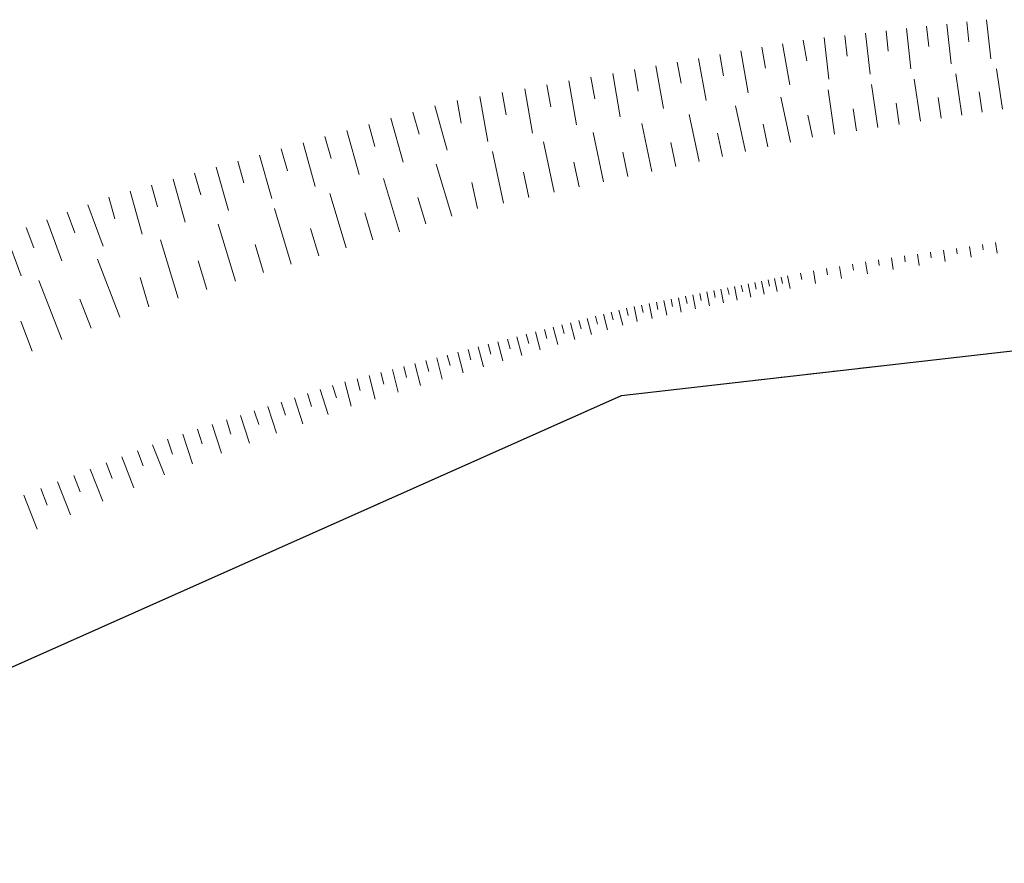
# Model space of a CAD drawing. Header units: metres. Extents: x 8430084 to 8437887, y 5768320 to 5771876.
# Tile 28 of 50: x 8433663 to 8433700, y 5770663 to 5770696. Entities that reach past the tile are written whole.
import ezdxf

# ---------------------------------------------------------------- set-up
doc = ezdxf.new("R2010")
doc.units = ezdxf.units.M
doc.header["$MEASUREMENT"] = 0
for name, pattern in [('2_1', [0]), ('2_OTRK', [1.75, 1.25, -0.5]), ('GDE', [0]), ('GUK', [2, 1.5, -0.5]), ('GUZ', [1, 0.5, -0.5])]:
    doc.linetypes.add(name, pattern=pattern)
for name, color, linetype, lineweight in [('Dzialki', 4, 'GDE', 30), ('OTR_L_1', 252, '2_OTRK', 18), ('Uzytki', 253, 'GUZ', 18)]:
    doc.layers.add(name, color=color, linetype=linetype, lineweight=lineweight)
doc.layers.add('Kontury', color=7, linetype='GUK', lineweight=18, true_color=0x008000)

msp = doc.modelspace()

# ---------------------------------------------------------------- linework, layer by layer
at = {"layer": 'Dzialki'}
for p, q in [((8433685.84, 5770681.26), (8433763.95, 5770690.17)), ((8433645.96, 5770663.48), (8433685.84, 5770681.26))]:
    msp.add_line(p, q, dxfattribs=at)
at = {"layer": 'Kontury'}
for p, q in [((8433763.95, 5770690.17), (8433685.84, 5770681.26)), ((8433685.84, 5770681.26), (8433662.94, 5770671.05))]:
    msp.add_line(p, q, dxfattribs=at)
at = {"layer": 'OTR_L_1', "linetype": '2_1'}
for p, q in [((8433698.203, 5770695.377), (8433698.371, 5770693.861)), ((8433698.961, 5770695.461), (8433699.044, 5770694.708)), ((8433699.713, 5770695.544), (8433699.879, 5770694.05)), ((8433694.333, 5770694.949), (8433694.42, 5770694.163)), ((8433695.118, 5770695.035), (8433695.29, 5770693.476)), ((8433695.897, 5770695.122), (8433695.983, 5770694.348)), ((8433696.671, 5770695.207), (8433696.841, 5770693.67)), ((8433697.44, 5770695.292), (8433697.524, 5770694.529)), ((8433691.962, 5770694.632), (8433692.237, 5770693.062)), ((8433692.747, 5770694.769), (8433692.885, 5770693.981)), ((8433693.542, 5770694.861), (8433693.717, 5770693.28)), ((8433689.579, 5770694.215), (8433689.719, 5770693.416)), ((8433690.378, 5770694.355), (8433690.656, 5770692.766)), ((8433691.173, 5770694.494), (8433691.311, 5770693.704)), ((8433687.966, 5770693.933), (8433688.108, 5770693.125)), ((8433688.775, 5770694.075), (8433689.056, 5770692.467)), ((8433685.51, 5770693.504), (8433685.798, 5770691.857)), ((8433686.334, 5770693.648), (8433686.477, 5770692.829)), ((8433687.153, 5770693.791), (8433687.437, 5770692.164)), ((8433698.779, 5770691.913), (8433698.548, 5770693.481)), ((8433700.32, 5770692.141), (8433700.094, 5770693.674)), ((8433683.01, 5770693.067), (8433683.156, 5770692.229)), ((8433683.848, 5770693.214), (8433684.14, 5770691.547)), ((8433684.682, 5770693.359), (8433684.827, 5770692.531)), ((8433695.589, 5770691.443), (8433695.347, 5770693.083)), ((8433697.202, 5770691.681), (8433696.966, 5770693.284)), ((8433681.317, 5770692.771), (8433681.466, 5770691.923)), ((8433682.166, 5770692.92), (8433682.461, 5770691.232)), ((8433693.94, 5770691.199), (8433693.692, 5770692.877)), ((8433699.554, 5770692.028), (8433699.44, 5770692.803)), ((8433679.604, 5770692.472), (8433679.755, 5770691.613)), ((8433680.463, 5770692.622), (8433680.762, 5770690.914)), ((8433692.261, 5770690.895), (8433691.9, 5770692.595)), ((8433696.4, 5770691.562), (8433696.281, 5770692.373)), ((8433697.995, 5770691.798), (8433697.878, 5770692.591)), ((8433677.915, 5770692.035), (8433678.151, 5770691.196)), ((8433678.755, 5770692.271), (8433679.227, 5770690.588)), ((8433688.799, 5770690.159), (8433688.419, 5770691.943)), ((8433690.551, 5770690.531), (8433690.18, 5770692.273)), ((8433694.769, 5770691.322), (8433694.647, 5770692.151)), ((8433677.078, 5770691.8), (8433677.548, 5770690.125)), ((8433687.004, 5770689.777), (8433686.616, 5770691.604)), ((8433691.411, 5770690.714), (8433691.228, 5770691.575)), ((8433693.101, 5770691.074), (8433692.923, 5770691.914)), ((8433675.408, 5770691.332), (8433675.876, 5770689.664)), ((8433676.242, 5770691.566), (8433676.476, 5770690.73)), ((8433685.166, 5770689.386), (8433684.768, 5770691.258)), ((8433689.68, 5770690.346), (8433689.493, 5770691.228)), ((8433673.746, 5770690.865), (8433674.212, 5770689.205)), ((8433674.576, 5770691.098), (8433674.81, 5770690.266)), ((8433683.284, 5770688.986), (8433682.876, 5770690.903)), ((8433687.907, 5770689.969), (8433687.715, 5770690.872)), ((8433672.918, 5770690.633), (8433673.151, 5770689.805)), ((8433681.356, 5770688.576), (8433680.938, 5770690.539)), ((8433686.091, 5770689.583), (8433685.894, 5770690.508)), ((8433671.268, 5770690.17), (8433671.499, 5770689.346)), ((8433672.092, 5770690.401), (8433672.556, 5770688.749)), ((8433684.231, 5770689.187), (8433684.029, 5770690.134)), ((8433669.626, 5770689.709), (8433669.856, 5770688.888)), ((8433670.446, 5770689.939), (8433670.907, 5770688.294)), ((8433679.4, 5770688.078), (8433678.808, 5770690.055)), ((8433682.325, 5770688.782), (8433682.119, 5770689.752)), ((8433668.807, 5770689.479), (8433669.266, 5770687.842)), ((8433677.413, 5770687.482), (8433676.806, 5770689.504)), ((8433680.374, 5770688.367), (8433680.163, 5770689.361)), ((8433667.176, 5770689.021), (8433667.633, 5770687.392)), ((8433667.99, 5770689.25), (8433668.22, 5770688.433)), ((8433666.363, 5770688.793), (8433666.591, 5770687.98)), ((8433675.379, 5770686.873), (8433674.759, 5770688.94)), ((8433678.412, 5770687.782), (8433678.112, 5770688.782)), ((8433664.787, 5770688.222), (8433665.078, 5770687.438)), ((8433665.571, 5770688.513), (8433666.156, 5770686.937)), ((8433673.3, 5770686.249), (8433672.666, 5770688.364)), ((8433676.402, 5770687.179), (8433676.095, 5770688.201)), ((8433664.007, 5770687.933), (8433664.586, 5770686.373)), ((8433663.231, 5770687.645), (8433663.519, 5770686.869)), ((8433671.173, 5770685.611), (8433670.524, 5770687.774)), ((8433674.345, 5770686.563), (8433674.032, 5770687.608)), ((8433662.459, 5770687.358), (8433663.032, 5770685.814)), ((8433668.997, 5770684.959), (8433668.334, 5770687.171)), ((8433672.242, 5770685.932), (8433671.922, 5770687.001)), ((8433697.583, 5770686.708), (8433697.614, 5770686.495)), ((8433698.078, 5770686.78), (8433698.14, 5770686.359)), ((8433698.573, 5770686.853), (8433698.603, 5770686.644)), ((8433699.067, 5770686.925), (8433699.128, 5770686.512)), ((8433699.562, 5770686.998), (8433699.592, 5770686.793)), ((8433700.057, 5770687.07), (8433700.116, 5770686.666)), ((8433666.789, 5770684.243), (8433665.938, 5770686.436)), ((8433670.091, 5770685.287), (8433669.763, 5770686.381)), ((8433695.111, 5770686.337), (8433695.188, 5770685.888)), ((8433695.604, 5770686.418), (8433695.637, 5770686.197)), ((8433696.099, 5770686.491), (8433696.163, 5770686.052)), ((8433696.594, 5770686.563), (8433696.626, 5770686.346)), ((8433697.089, 5770686.636), (8433697.152, 5770686.205)), ((8433693.14, 5770686), (8433693.222, 5770685.52)), ((8433693.633, 5770686.084), (8433693.673, 5770685.848)), ((8433694.125, 5770686.168), (8433694.205, 5770685.704)), ((8433694.618, 5770686.253), (8433694.657, 5770686.024)), ((8433664.583, 5770683.387), (8433663.711, 5770685.634)), ((8433667.891, 5770684.627), (8433667.556, 5770685.746)), ((8433691.163, 5770685.612), (8433691.264, 5770685.109)), ((8433691.414, 5770685.662), (8433691.464, 5770685.412)), ((8433691.664, 5770685.712), (8433691.763, 5770685.216)), ((8433691.912, 5770685.762), (8433691.961, 5770685.516)), ((8433692.158, 5770685.811), (8433692.256, 5770685.322)), ((8433692.648, 5770685.909), (8433692.696, 5770685.668)), ((8433689.353, 5770685.249), (8433689.406, 5770684.985)), ((8433689.617, 5770685.302), (8433689.722, 5770684.777)), ((8433689.879, 5770685.354), (8433689.932, 5770685.094)), ((8433690.14, 5770685.406), (8433690.243, 5770684.889)), ((8433690.398, 5770685.458), (8433690.45, 5770685.202)), ((8433690.655, 5770685.51), (8433690.757, 5770685)), ((8433690.91, 5770685.561), (8433690.96, 5770685.308)), ((8433665.693, 5770683.818), (8433665.262, 5770684.928)), ((8433687.454, 5770684.868), (8433687.565, 5770684.314)), ((8433687.731, 5770684.923), (8433687.786, 5770684.648)), ((8433688.006, 5770684.978), (8433688.116, 5770684.432)), ((8433688.279, 5770685.033), (8433688.334, 5770684.762)), ((8433688.551, 5770685.088), (8433688.659, 5770684.549)), ((8433688.82, 5770685.142), (8433688.874, 5770684.874)), ((8433689.088, 5770685.195), (8433689.194, 5770684.664)), ((8433685.748, 5770684.509), (8433685.9, 5770683.931)), ((8433686.038, 5770684.584), (8433686.096, 5770684.295)), ((8433686.326, 5770684.641), (8433686.441, 5770684.072)), ((8433686.611, 5770684.699), (8433686.668, 5770684.416)), ((8433686.894, 5770684.755), (8433687.007, 5770684.193)), ((8433687.175, 5770684.812), (8433687.231, 5770684.533)), ((8433663.459, 5770682.951), (8433663.018, 5770684.089)), ((8433684.228, 5770684.11), (8433684.31, 5770683.796)), ((8433684.542, 5770684.193), (8433684.704, 5770683.574)), ((8433684.851, 5770684.274), (8433684.931, 5770683.97)), ((8433685.155, 5770684.353), (8433685.312, 5770683.755)), ((8433685.454, 5770684.432), (8433685.531, 5770684.138)), ((8433682.917, 5770683.767), (8433683.005, 5770683.43)), ((8433683.253, 5770683.855), (8433683.426, 5770683.194)), ((8433683.583, 5770683.941), (8433683.669, 5770683.616)), ((8433683.908, 5770684.026), (8433684.076, 5770683.387)), ((8433681.515, 5770683.399), (8433681.609, 5770683.04)), ((8433681.874, 5770683.493), (8433682.059, 5770682.786)), ((8433682.227, 5770683.586), (8433682.319, 5770683.238)), ((8433682.575, 5770683.677), (8433682.754, 5770682.993)), ((8433680.016, 5770683.006), (8433680.116, 5770682.622)), ((8433680.4, 5770683.107), (8433680.598, 5770682.351)), ((8433680.778, 5770683.206), (8433680.875, 5770682.834)), ((8433681.149, 5770683.303), (8433681.341, 5770682.572)), ((8433678.823, 5770682.693), (8433679.035, 5770681.885)), ((8433679.227, 5770682.799), (8433679.332, 5770682.402)), ((8433679.625, 5770682.904), (8433679.83, 5770682.122)), ((8433677.138, 5770682.252), (8433677.364, 5770681.388)), ((8433677.57, 5770682.365), (8433677.681, 5770681.94)), ((8433677.995, 5770682.476), (8433678.214, 5770681.641)), ((8433678.413, 5770682.586), (8433678.52, 5770682.175)), ((8433675.798, 5770681.9), (8433675.917, 5770681.446)), ((8433676.252, 5770682.019), (8433676.486, 5770681.126)), ((8433676.699, 5770682.136), (8433676.814, 5770681.697)), ((8433674.391, 5770681.487), (8433674.699, 5770680.538)), ((8433674.866, 5770681.641), (8433675.017, 5770681.174)), ((8433675.336, 5770681.779), (8433675.578, 5770680.855)), ((8433673.418, 5770681.17), (8433673.737, 5770680.189)), ((8433673.909, 5770681.33), (8433674.066, 5770680.847)), ((8433672.411, 5770680.843), (8433672.741, 5770679.828)), ((8433672.919, 5770681.008), (8433673.081, 5770680.509)), ((8433671.368, 5770680.505), (8433671.71, 5770679.454)), ((8433671.894, 5770680.676), (8433672.062, 5770680.159)), ((8433669.737, 5770679.975), (8433669.916, 5770679.422)), ((8433670.29, 5770680.155), (8433670.643, 5770679.067)), ((8433670.834, 5770680.331), (8433671.007, 5770679.797)), ((8433668.601, 5770679.606), (8433668.787, 5770679.034)), ((8433669.174, 5770679.792), (8433669.539, 5770678.667)), ((8433668.029, 5770679.389), (8433668.475, 5770678.249)), ((8433666.861, 5770678.932), (8433667.322, 5770677.755)), ((8433667.449, 5770679.163), (8433667.676, 5770678.583)), ((8433666.263, 5770678.698), (8433666.497, 5770678.101)), ((8433665.04, 5770678.219), (8433665.281, 5770677.603)), ((8433665.656, 5770678.46), (8433666.132, 5770677.247)), ((8433664.414, 5770677.974), (8433664.904, 5770676.722)), ((8433663.132, 5770677.472), (8433663.638, 5770676.18)), ((8433663.778, 5770677.725), (8433664.027, 5770677.089))]:
    msp.add_line(p, q, dxfattribs=at)
at = {"layer": 'Uzytki'}
for p, q in [((8433763.95, 5770690.17), (8433685.84, 5770681.26)), ((8433685.84, 5770681.26), (8433662.94, 5770671.05))]:
    msp.add_line(p, q, dxfattribs=at)

doc.saveas('drawing.dxf')
